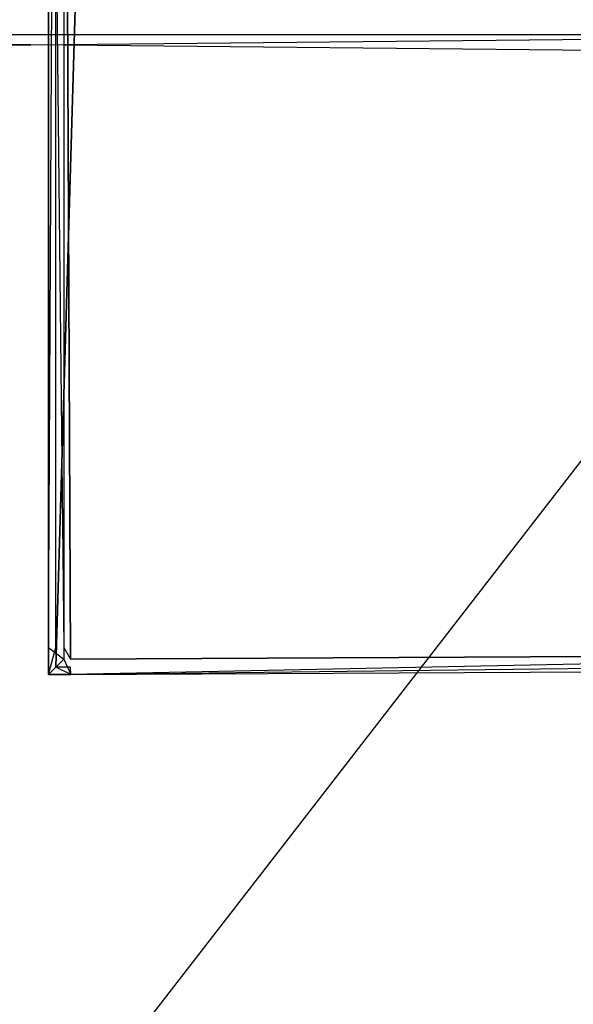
# Model space of a CAD drawing. Extents: x 0 to 0.418, y -0.27 to 0.
# Tile 68 of 83: x 0.389 to 0.399, y -0.034 to -0.015. Entities that reach past the tile are written whole.
import ezdxf

# ---------------------------------------------------------------- set-up
doc = ezdxf.new("R2010")
doc.units = 0
for name, color, linetype in [('L1_REGALELEMENT_0___REPLACEMTFO', 7, 'CONTINUOUS'), ('L4_KORPUS_1___REPLACEMTFOREMPTY', 7, 'CONTINUOUS'), ('L5_KORPUS_0___REPLACEMTFOREMPTY', 7, 'CONTINUOUS'), ('L9_EMO_FKT_LI_1___REPLACEMTFORE', 7, 'CONTINUOUS')]:
    doc.layers.add(name, color=color, linetype=linetype)

msp = doc.modelspace()

# ---------------------------------------------------------------- linework, layer by layer
at = {"layer": 'L1_REGALELEMENT_0___REPLACEMTFO', "color": 40}
for points, invisible_edges in [([(0.408447, -0.015765, 0.00825), (0.370068, -0.016133, 0.00825), (0.370068, -0.015765, 0.00825), (0.408447, -0.015765, 0.00825)], 13), ([(0.370068, -0.016133, 0.00825), (0.408447, -0.015765, 0.00825), (0.408447, -0.016133, 0.00825), (0.370068, -0.016133, 0.00825)], 14), ([(0.370068, -0.015765, 0.008606), (0.408447, -0.015765, 0.00825), (0.370068, -0.015765, 0.00825), (0.370068, -0.015765, 0.008606)], 13), ([(0.408447, -0.015765, 0.00825), (0.370068, -0.015765, 0.008606), (0.408447, -0.015765, 0.008606), (0.408447, -0.015765, 0.00825)], 14), ([(0.370068, -0.015765, 0.347976), (0.408447, -0.015765, 0.008606), (0.370068, -0.015765, 0.008606), (0.370068, -0.015765, 0.347976)], 13), ([(0.408447, -0.015765, 0.008606), (0.370068, -0.015765, 0.347976), (0.408447, -0.015765, 0.347976), (0.408447, -0.015765, 0.008606)], 14), ([(0.370068, -0.015765, 0.348212), (0.408447, -0.015765, 0.347976), (0.370068, -0.015765, 0.347976), (0.370068, -0.015765, 0.348212)], 13), ([(0.408447, -0.015765, 0.347976), (0.370068, -0.015765, 0.348212), (0.408447, -0.015765, 0.348212), (0.408447, -0.015765, 0.347976)], 14), ([(0.408447, -0.016133, 0.348212), (0.370068, -0.015765, 0.348212), (0.370068, -0.016133, 0.348212), (0.408447, -0.016133, 0.348212)], 13), ([(0.370068, -0.015765, 0.348212), (0.408447, -0.016133, 0.348212), (0.408447, -0.015765, 0.348212), (0.370068, -0.015765, 0.348212)], 14), ([(0.408447, -0.016133, 0.00825), (0.370068, -0.138817, 0.00825), (0.370068, -0.016133, 0.00825), (0.408447, -0.016133, 0.00825)], 13), ([(0.370068, -0.138817, 0.00825), (0.408447, -0.016133, 0.00825), (0.408447, -0.138817, 0.00825), (0.370068, -0.138817, 0.00825)], 14), ([(0.408447, -0.138817, 0.348212), (0.370068, -0.016133, 0.348212), (0.370068, -0.138748, 0.348212), (0.408447, -0.138817, 0.348212)], 13), ([(0.370068, -0.016133, 0.348212), (0.408447, -0.138817, 0.348212), (0.408447, -0.016133, 0.348212), (0.370068, -0.016133, 0.348212)], 14)]:
    msp.add_3dface(points, dxfattribs=dict(at, invisible_edges=invisible_edges))
at = {"layer": 'L4_KORPUS_1___REPLACEMTFOREMPTY', "color": 8}
for points, invisible_edges in [([(0.41709, -0.000749), (0.209, -0.269344), (0.209, -0.000749), (0.41709, -0.000749)], 13), ([(0.209, -0.269344), (0.41709, -0.000749), (0.417094, -0.269344), (0.209, -0.269344)], 10), ([(0.417094, -0.269343, 0.007694), (0.209, -0.00075, 0.007694), (0.209, -0.269343, 0.007694), (0.417094, -0.269343, 0.007694)], 13), ([(0.209, -0.00075, 0.007694), (0.417094, -0.269343, 0.007694), (0.41709, -0.00075, 0.007694), (0.209, -0.00075, 0.007694)], 10)]:
    msp.add_3dface(points, dxfattribs=dict(at, invisible_edges=invisible_edges))
at = {"layer": 'L5_KORPUS_0___REPLACEMTFOREMPTY', "color": 8}
for points, invisible_edges in [([(0.417094, -0.269344, 0.356), (0.209, -0.000749, 0.356), (0.209, -0.269344, 0.356), (0.417094, -0.269344, 0.356)], 13), ([(0.209, -0.000749, 0.356), (0.417094, -0.269344, 0.356), (0.41709, -0.000749, 0.356), (0.209, -0.000749, 0.356)], 10), ([(0.41709, -0.00075, 0.348306), (0.209, -0.269343, 0.348306), (0.209, -0.00075, 0.348306), (0.41709, -0.00075, 0.348306)], 13), ([(0.209, -0.269343, 0.348306), (0.41709, -0.00075, 0.348306), (0.417094, -0.269343, 0.348306), (0.209, -0.269343, 0.348306)], 10)]:
    msp.add_3dface(points, dxfattribs=dict(at, invisible_edges=invisible_edges))
at = {"layer": 'L9_EMO_FKT_LI_1___REPLACEMTFORE', "color": 8}
for points, invisible_edges in [([(0.389591, -0.000907, 0.007703), (0.390391, -0.000135, 0.007703), (0.389591, -0.027129, 0.007703), (0.389591, -0.000907, 0.007703)], 10), ([(0.389591, -0.027129, 0.007703), (0.390391, -0.000135, 0.007703), (0.389591, -0.027494, 0.007703), (0.389591, -0.027129, 0.007703)], 13), ([(0.389591, -0.027494, 0.007703), (0.390391, -0.000135, 0.007703), (0.389867, -0.027492, 0.007703), (0.389591, -0.027494, 0.007703)], 10), ([(0.389867, -0.027492, 0.007703), (0.390391, -0.000135, 0.007703), (0.408722, -0.027399, 0.007703), (0.389867, -0.027492, 0.007703)], 13), ([(0.408722, -0.027399, 0.007703), (0.390391, -0.000135, 0.007703), (0.399479, -0.000135, 0.007703), (0.408722, -0.027399, 0.007703)], 10), ([(0.38974, -0.000907, 0.348317), (0.389866, -0.027343, 0.348317), (0.38974, -0.000284, 0.348317), (0.38974, -0.000907, 0.348317)], 13), ([(0.38974, -0.000284, 0.348317), (0.389866, -0.027343, 0.348317), (0.390391, -0.000284, 0.348317), (0.38974, -0.000284, 0.348317)], 10), ([(0.390391, -0.000284, 0.348317), (0.389866, -0.027343, 0.348317), (0.408554, -0.02725, 0.348317), (0.390391, -0.000284, 0.348317)], 13), ([(0.390391, -0.000284, 0.348317), (0.408554, -0.02725, 0.348317), (0.399479, -0.000284, 0.348317), (0.390391, -0.000284, 0.348317)], 10), ([(0.389591, -0.000907, 0.007703), (0.389455, -0.027129, 0.007703), (0.389455, -0.000907, 0.007703), (0.389591, -0.000907, 0.007703)], 13), ([(0.389455, -0.027129, 0.007703), (0.389591, -0.000907, 0.007703), (0.389591, -0.027129, 0.007703), (0.389455, -0.027129, 0.007703)], 14), ([(0.38974, -0.027129, 0.348317), (0.389455, -0.000907, 0.348317), (0.389455, -0.027129, 0.348317), (0.38974, -0.027129, 0.348317)], 13), ([(0.389455, -0.000907, 0.348317), (0.38974, -0.027129, 0.348317), (0.38974, -0.000907, 0.348317), (0.389455, -0.000907, 0.348317)], 14), ([(0.389455, -0.000907, 0.007915), (0.389455, -0.027129, 0.007703), (0.389455, -0.027129, 0.007915), (0.389455, -0.000907, 0.007915)], 13), ([(0.389455, -0.027129, 0.007703), (0.389455, -0.000907, 0.007915), (0.389455, -0.000907, 0.007703), (0.389455, -0.027129, 0.007703)], 14), ([(0.389455, -0.000907, 0.347512), (0.389455, -0.027129, 0.007915), (0.389455, -0.027129, 0.347512), (0.389455, -0.000907, 0.347512)], 13), ([(0.389455, -0.027129, 0.007915), (0.389455, -0.000907, 0.347512), (0.389455, -0.000907, 0.007915), (0.389455, -0.027129, 0.007915)], 14), ([(0.389455, -0.000907, 0.348317), (0.389455, -0.027129, 0.347512), (0.389455, -0.027129, 0.348317), (0.389455, -0.000907, 0.348317)], 13), ([(0.389455, -0.027129, 0.347512), (0.389455, -0.000907, 0.348317), (0.389455, -0.000907, 0.347512), (0.389455, -0.027129, 0.347512)], 14), ([(0.38974, -0.027129, 0.348317), (0.389866, -0.027343, 0.348317), (0.38974, -0.000907, 0.348317), (0.38974, -0.027129, 0.348317)], 10), ([(0.389591, -0.027129, 0.007703), (0.389455, -0.027629, 0.007703), (0.389455, -0.027129, 0.007703), (0.389591, -0.027129, 0.007703)], 13), ([(0.389455, -0.027629, 0.007703), (0.389591, -0.027129, 0.007703), (0.389591, -0.027494, 0.007703), (0.389455, -0.027629, 0.007703)], 14), ([(0.38974, -0.027344, 0.348317), (0.389455, -0.027129, 0.348317), (0.389455, -0.027629, 0.348317), (0.38974, -0.027344, 0.348317)], 13), ([(0.389455, -0.027129, 0.348317), (0.38974, -0.027344, 0.348317), (0.38974, -0.027129, 0.348317), (0.389455, -0.027129, 0.348317)], 14), ([(0.389455, -0.027129, 0.007915), (0.389455, -0.027629, 0.007703), (0.389455, -0.027629, 0.007915), (0.389455, -0.027129, 0.007915)], 13), ([(0.389455, -0.027629, 0.007703), (0.389455, -0.027129, 0.007915), (0.389455, -0.027129, 0.007703), (0.389455, -0.027629, 0.007703)], 14), ([(0.389455, -0.027129, 0.347512), (0.389455, -0.027629, 0.007915), (0.389455, -0.027629, 0.347512), (0.389455, -0.027129, 0.347512)], 13), ([(0.389455, -0.027629, 0.007915), (0.389455, -0.027129, 0.347512), (0.389455, -0.027129, 0.007915), (0.389455, -0.027629, 0.007915)], 14), ([(0.389455, -0.027129, 0.348317), (0.389455, -0.027629, 0.347512), (0.389455, -0.027629, 0.348317), (0.389455, -0.027129, 0.348317)], 13), ([(0.389455, -0.027629, 0.347512), (0.389455, -0.027129, 0.348317), (0.389455, -0.027129, 0.347512), (0.389455, -0.027629, 0.347512)], 14), ([(0.389866, -0.027343, 0.348317), (0.38974, -0.027129, 0.348317), (0.38974, -0.027344, 0.348317), (0.389866, -0.027343, 0.348317)], 13), ([(0.389868, -0.027627, 0.348317), (0.38974, -0.027344, 0.348317), (0.389455, -0.027629, 0.348317), (0.389868, -0.027627, 0.348317)], 13), ([(0.38974, -0.027344, 0.348317), (0.389868, -0.027627, 0.348317), (0.389866, -0.027343, 0.348317), (0.38974, -0.027344, 0.348317)], 14), ([(0.389868, -0.027627, 0.348317), (0.408554, -0.02725, 0.348317), (0.389866, -0.027343, 0.348317), (0.389868, -0.027627, 0.348317)], 13), ([(0.408554, -0.02725, 0.348317), (0.389868, -0.027627, 0.348317), (0.408723, -0.027534, 0.348317), (0.408554, -0.02725, 0.348317)], 14), ([(0.389591, -0.027494, 0.007703), (0.389868, -0.027627, 0.007703), (0.389455, -0.027629, 0.007703), (0.389591, -0.027494, 0.007703)], 13), ([(0.389868, -0.027627, 0.007703), (0.389591, -0.027494, 0.007703), (0.389867, -0.027492, 0.007703), (0.389868, -0.027627, 0.007703)], 14), ([(0.408722, -0.027399, 0.007703), (0.389868, -0.027627, 0.007703), (0.389867, -0.027492, 0.007703), (0.408722, -0.027399, 0.007703)], 13), ([(0.389868, -0.027627, 0.007703), (0.408722, -0.027399, 0.007703), (0.408723, -0.027534, 0.007703), (0.389868, -0.027627, 0.007703)], 14), ([(0.408723, -0.027534, 0.007915), (0.389868, -0.027627, 0.007703), (0.408723, -0.027534, 0.007703), (0.408723, -0.027534, 0.007915)], 13), ([(0.389868, -0.027627, 0.007703), (0.408723, -0.027534, 0.007915), (0.389868, -0.027627, 0.007915), (0.389868, -0.027627, 0.007703)], 14), ([(0.408723, -0.027534, 0.347512), (0.389868, -0.027627, 0.007915), (0.408723, -0.027534, 0.007915), (0.408723, -0.027534, 0.347512)], 13), ([(0.389868, -0.027627, 0.007915), (0.408723, -0.027534, 0.347512), (0.389868, -0.027627, 0.347512), (0.389868, -0.027627, 0.007915)], 14), ([(0.408723, -0.027534, 0.348317), (0.389868, -0.027627, 0.347512), (0.408723, -0.027534, 0.347512), (0.408723, -0.027534, 0.348317)], 13), ([(0.389868, -0.027627, 0.347512), (0.408723, -0.027534, 0.348317), (0.389868, -0.027627, 0.348317), (0.389868, -0.027627, 0.347512)], 14), ([(0.389868, -0.027627, 0.007915), (0.389455, -0.027629, 0.007703), (0.389868, -0.027627, 0.007703), (0.389868, -0.027627, 0.007915)], 13), ([(0.389455, -0.027629, 0.007703), (0.389868, -0.027627, 0.007915), (0.389455, -0.027629, 0.007915), (0.389455, -0.027629, 0.007703)], 14), ([(0.389868, -0.027627, 0.347512), (0.389455, -0.027629, 0.007915), (0.389868, -0.027627, 0.007915), (0.389868, -0.027627, 0.347512)], 13), ([(0.389455, -0.027629, 0.007915), (0.389868, -0.027627, 0.347512), (0.389455, -0.027629, 0.347512), (0.389455, -0.027629, 0.007915)], 14), ([(0.389868, -0.027627, 0.348317), (0.389455, -0.027629, 0.347512), (0.389868, -0.027627, 0.347512), (0.389868, -0.027627, 0.348317)], 13), ([(0.389455, -0.027629, 0.347512), (0.389868, -0.027627, 0.348317), (0.389455, -0.027629, 0.348317), (0.389455, -0.027629, 0.347512)], 14)]:
    msp.add_3dface(points, dxfattribs=dict(at, invisible_edges=invisible_edges))

doc.saveas('drawing.dxf')
